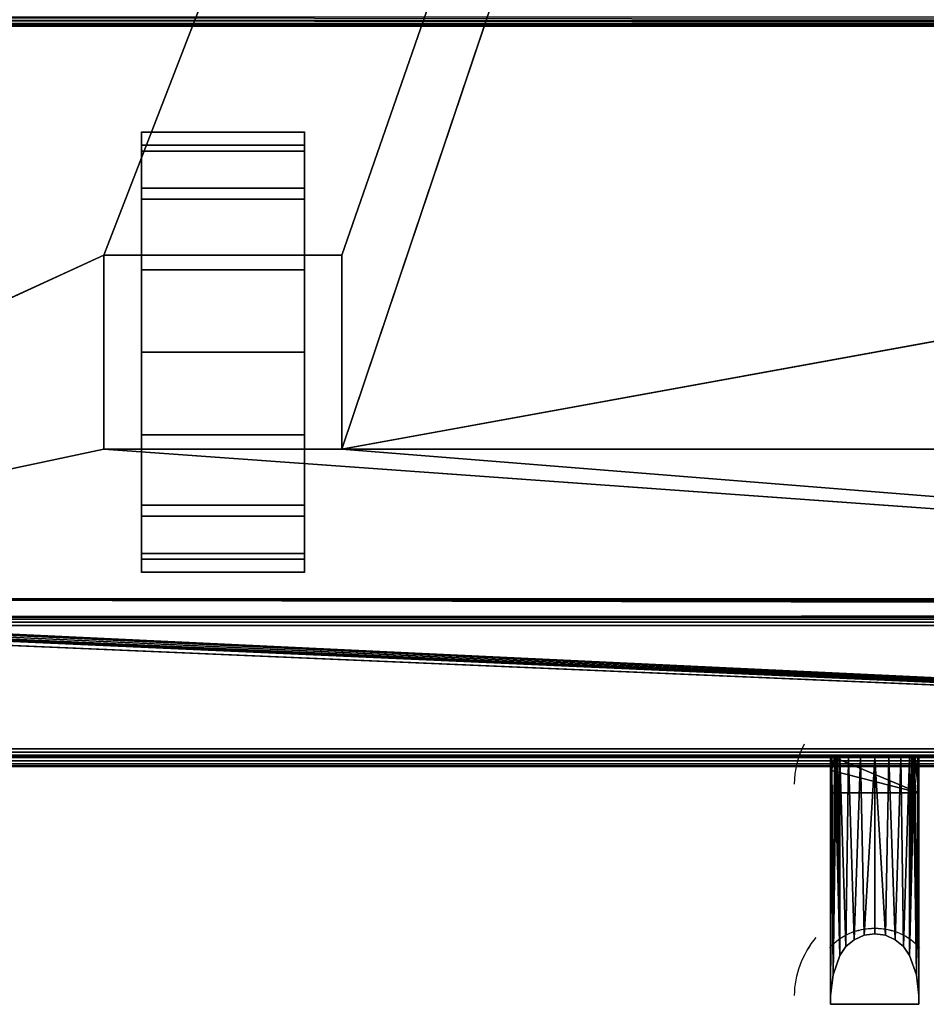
# Model space of a CAD drawing. Header units: millimetres. Extents: x -10 to 414, y -927 to 10.
# Tile 6 of 17: x 103 to 206, y -927 to -815. Entities that reach past the tile are written whole.
import ezdxf

# ---------------------------------------------------------------- set-up
doc = ezdxf.new("R2010")
doc.units = ezdxf.units.MM
doc.header["$MEASUREMENT"] = 0
for name, color, linetype, lineweight in [('0 Misc', 7, 'Continuous', 35), ('10 Raster Images', 7, 'Continuous', 35), ('5 Hatches', 7, 'Continuous', 35)]:
    doc.layers.add(name, color=color, linetype=linetype, lineweight=lineweight)

msp = doc.modelspace()

# ---------------------------------------------------------------- linework, layer by layer
at = {"layer": '0 Misc', "color": 160, "linetype": 'Continuous', "lineweight": 25}
for p, q in [((112.5, -842, 70), (377, -159, 70)), ((139.5, -842, 70), (377, -159, 70)), ((139.5, -864, 70), (377, -159, 70)), ((383, -816, 13), (17, -816, 13)), ((17, -816, 33.5), (383, -816, 33.5)), ((116.75, -832.77, 10.31), (116.75, -829.22, 32.73)), ((116.75, -829.22, 17.27), (116.75, -829.22, 32.73)), ((135.25, -832.77, 39.69), (135.25, -829.22, 17.27)), ((135.25, -829.22, 32.73), (135.25, -829.22, 17.27)), ((116.75, -838.31, 4.77), (116.75, -832.77, 39.69)), ((116.75, -832.77, 10.31), (116.75, -832.77, 39.69)), ((135.25, -838.31, 45.23), (135.25, -832.77, 10.31)), ((135.25, -832.77, 39.69), (135.25, -832.77, 10.31)), ((116.75, -842, 25), (116.75, -838.31, 45.23)), ((116.75, -838.31, 4.77), (116.75, -842, 25)), ((116.75, -838.31, 4.77), (116.75, -838.31, 45.23)), ((135.25, -842, 25), (135.25, -838.31, 4.77)), ((135.25, -842, 47.45), (135.25, -838.31, 4.77)), ((135.25, -838.31, 45.23), (135.25, -838.31, 4.77)), ((23, -883, 70), (112.5, -842, 70)), ((112.5, -842, 70), (112.5, -864, 70)), ((139.5, -842, 70), (112.5, -842, 70)), ((112.5, -842, 25), (112.5, -864, 25)), ((112.5, -842, 70), (112.5, -842, 25)), ((116.75, -842, 25), (112.5, -842, 25)), ((116.75, -842, 25), (112.5, -842, 70)), ((116.75, -842, 47.45), (112.5, -842, 70)), ((135.25, -842, 47.45), (112.5, -842, 70)), ((116.75, -842, 25), (116.75, -842, 47.45)), ((116.75, -864, 25), (116.75, -842, 25)), ((116.75, -842, 47.45), (135.25, -842, 47.45)), ((116.75, -860.73, 1.22), (116.75, -842, 25)), ((116.75, -853), (116.75, -842, 25)), ((116.75, -845.27, 1.22), (116.75, -842, 25)), ((135.25, -842, 47.45), (135.25, -842, 25)), ((135.25, -842, 25), (135.25, -864, 25)), ((139.5, -842, 25), (135.25, -842, 25)), ((135.25, -842, 25), (135.25, -860.73, 1.22)), ((135.25, -842, 25), (135.25, -853)), ((135.25, -842, 25), (135.25, -845.27, 1.22)), ((139.5, -842, 25), (135.25, -842, 47.45)), ((139.5, -842, 70), (135.25, -842, 47.45)), ((139.5, -864, 70), (139.5, -842, 70)), ((139.5, -842, 25), (139.5, -842, 70)), ((139.5, -864, 25), (139.5, -842, 25)), ((139.5, -864, 70), (260.5, -842, 70)), ((116.75, -860.73, 1.22), (116.75, -864, 25)), ((135.25, -867.69, 45.23), (135.25, -860.73, 1.22)), ((135.25, -864, 25), (135.25, -860.73, 1.22)), ((112.5, -864, 70), (23, -883, 70)), ((112.5, -864, 70), (139.5, -864, 70)), ((112.5, -864, 25), (112.5, -864, 70)), ((116.75, -864, 25), (112.5, -864, 25)), ((377, -883, 70), (112.5, -864, 70)), ((112.5, -864, 25), (116.75, -864, 47.45)), ((112.5, -864, 70), (116.75, -864, 47.45)), ((116.75, -864, 47.45), (116.75, -864, 25)), ((135.25, -864, 47.45), (116.75, -864, 47.45)), ((116.75, -867.69, 4.77), (116.75, -864, 47.45)), ((116.75, -867.69, 4.77), (116.75, -864, 25)), ((116.75, -864, 47.45), (139.5, -864, 70)), ((135.25, -864, 25), (135.25, -864, 47.45)), ((139.5, -864, 25), (135.25, -864, 25)), ((135.25, -867.69, 45.23), (135.25, -864, 25)), ((135.25, -864, 25), (139.5, -864, 70)), ((135.25, -864, 47.45), (139.5, -864, 70)), ((139.5, -864, 70), (139.5, -864, 25)), ((377, -883, 70), (139.5, -864, 70)), ((260.5, -864, 70), (139.5, -864, 70)), ((116.75, -873.23, 10.31), (116.75, -867.69, 45.23)), ((116.75, -867.69, 4.77), (116.75, -867.69, 45.23)), ((135.25, -873.23, 39.69), (135.25, -867.69, 4.77)), ((135.25, -867.69, 45.23), (135.25, -867.69, 4.77)), ((116.75, -876.78, 17.27), (116.75, -873.23, 39.69)), ((116.75, -873.23, 10.31), (116.75, -873.23, 39.69)), ((135.25, -876.78, 32.73), (135.25, -873.23, 10.31)), ((135.25, -873.23, 39.69), (135.25, -873.23, 10.31)), ((116.75, -876.78, 17.27), (116.75, -876.78, 32.73)), ((135.25, -876.78, 32.73), (135.25, -876.78, 17.27)), ((399, -899, 698), (16.89, -881.45, 698)), ((399, -899, 698), (16.99, -881.16, 698)), ((17, -881, 698), (383, -881, 698)), ((399, -899, 698), (17, -881, 698)), ((383.29, -881.71, 698), (17, -881, 698)), ((383.11, -881.45, 698), (17, -881, 698)), ((383.01, -881.16, 698), (17, -881, 698)), ((399, -899, 698), (2, -882, 698)), ((399, -899, 698), (16, -882, 698)), ((399, -899, 698), (16.16, -881.99, 698)), ((399, -899, 698), (16.45, -881.89, 698)), ((399, -899, 698), (16.71, -881.71, 698)), ((4, -883, 13.5), (396, -883, 13.5)), ((396, -883, 694), (4, -883, 694)), ((359.5, -883, 451), (4, -883, 694)), ((360.3, -882.9, 93), (23, -883, 93)), ((377, -883, 93), (23, -883, 93)), ((23, -883, 70), (377, -883, 70)), ((396, -883, 13.5), (23, -883, 70)), ((359.5, -883, 428), (23, -883, 93)), ((359.5, -883, 451), (40.5, -883, 451)), ((40.5, -883, 428), (359.5, -883, 428)), ((396, -884, 12.5), (4, -884, 12.5)), ((4, -884, 695), (396, -884, 695)), ((4, -898, 12.5), (396, -898, 12.5)), ((396, -898, 695), (4, -898, 695)), ((1, -899, 698), (399, -899, 698)), ((399, -899, 720), (1, -899, 720)), ((396, -899, 13.5), (4, -899, 13.5)), ((4, -899, 694), (396, -899, 694)), ((4, -899, 13.5), (204.55, -899, 255)), ((4, -899, 694), (195.45, -899, 255)), ((195.45, -899, 255), (4, -899, 13.5)), ((4, -899, 694), (195.72, -899, 255.78)), ((4, -899, 694), (196.05, -899, 256.53)), ((4, -899, 694), (196.44, -899, 257.19)), ((4, -899, 694), (197.41, -899, 258.16)), ((4, -899, 694), (198.64, -899, 258.78)), ((4, -899, 694), (200, -899, 259)), ((4, -899, 694), (197.41, -899, 571.84)), ((4, -899, 694), (196.44, -899, 572.81)), ((4, -899, 694), (196.05, -899, 573.47)), ((4, -899, 694), (195.51, -899, 574.81)), ((4, -899, 694), (195, -899, 578)), ((4, -899, 694), (195, -899, 579)), ((195, -899, 579), (205, -899, 579)), ((195, -899, 579), (195, -927, 578.27)), ((195, -899, 578), (195, -899, 579)), ((195, -899, 578), (195, -926, 577.29)), ((195, -926, 577.29), (195, -899, 579)), ((195, -899, 579), (396, -899, 694)), ((204.55, -899, 255), (195.45, -899, 255)), ((205, -903, 251.1), (195.45, -899, 255)), ((196.05, -899, 573.47), (196.05, -921.47, 572.88)), ((196.05, -921.47, 257.12), (196.05, -899, 256.53)), ((197.41, -899, 571.84), (200, -899, 259)), ((198.64, -899, 571.22), (200, -899, 259)), ((200, -899, 259), (396, -899, 694)), ((200, -899, 259), (202.59, -899, 571.84)), ((200, -899, 259), (201.36, -899, 571.22)), ((200, -899, 259), (200, -899, 571)), ((201.36, -899, 258.78), (396, -899, 694)), ((202.59, -899, 258.16), (396, -899, 694)), ((202.59, -899, 571.84), (396, -899, 694)), ((203.56, -899, 257.19), (396, -899, 694)), ((203.56, -899, 572.81), (396, -899, 694)), ((203.95, -899, 573.47), (203.95, -921.47, 572.88)), ((203.95, -921.47, 257.12), (203.95, -899, 256.53)), ((203.95, -899, 256.53), (396, -899, 694)), ((203.95, -899, 573.47), (396, -899, 694)), ((204.28, -899, 255.78), (396, -899, 694)), ((204.49, -899, 574.81), (396, -899, 694)), ((205, -903, 251.1), (204.55, -899, 255)), ((204.55, -899, 255), (396, -899, 13.5)), ((204.55, -899, 255), (396, -899, 694)), ((205, -899, 579), (205, -927, 578.27)), ((205, -899, 578), (205, -926, 577.29)), ((205, -899, 579), (205, -899, 578)), ((205, -899, 579), (205, -926, 577.29)), ((205, -899, 578), (396, -899, 694)), ((205, -899, 579), (396, -899, 694)), ((1, -900, 719), (399, -900, 719)), ((399, -900, 699), (1, -900, 699)), ((195, -903, 251.1), (195.11, -900.48, 253.56)), ((205, -903, 251.1), (195.11, -900.48, 253.56)), ((205, -903, 251.1), (204.89, -900.48, 253.56)), ((195, -903, 251.1), (195, -902, 252.08)), ((195, -926, 252.71), (195, -902, 252.08)), ((205, -926, 252.71), (205, -902, 252.08)), ((205, -902, 252.08), (205, -903, 251.1)), ((195, -927, 251.73), (195, -903, 251.1)), ((205, -903, 251.1), (195, -903, 251.1)), ((195, -903, 251.1), (195, -926, 252.71)), ((205, -927, 251.73), (205, -903, 251.1)), ((205, -926, 252.71), (205, -903, 251.1)), ((196.05, -921.47, 572.88), (196.05, -921.47, 257.12)), ((203.95, -921.47, 572.88), (203.95, -921.47, 257.12)), ((195, -926, 577.29), (195, -926, 252.71)), ((195, -926, 252.71), (195, -927, 251.73)), ((195, -926, 577.29), (195, -927, 251.73)), ((195, -926, 577.29), (195, -927, 578.27)), ((205, -926, 577.29), (205, -926, 252.71)), ((205, -927, 578.27), (205, -926, 252.71)), ((205, -926, 252.71), (205, -927, 251.73)), ((205, -926, 577.29), (205, -927, 578.27)), ((205, -927, 578.27), (195, -927, 578.27)), ((195, -927, 578.27), (195, -927, 251.73)), ((205, -927, 251.73), (195, -927, 251.73)), ((205, -927, 578.27), (205, -927, 251.73))]:
    msp.add_line(p, q, dxfattribs=at).dxf.unprotected_set("ltscale", 0)
at = {"layer": '0 Misc', "color": 160, "linetype": 'Continuous', "lineweight": 25, "extrusion": (-1, 0, 0)}
msp.add_arc((853, 25, -116.75), 25, 116.1039, 63.8961, dxfattribs=at).dxf.unprotected_set("ltscale", 0)
at = {"layer": '0 Misc', "color": 160, "linetype": 'Continuous', "lineweight": 25, "extrusion": (1, 0, 0)}
msp.add_arc((-853, 25, 135.25), 25, 116.1039, 63.8961, dxfattribs=at).dxf.unprotected_set("ltscale", 0)
at = {"layer": '0 Misc', "color": 160, "linetype": 'Continuous', "lineweight": 25, "extrusion": (0, 0.572254, -0.820077)}
for centre, end in [((-205.32, -595.46, -722.9), 22.6981), ((-205.32, -614.78, -737.15), 33.9484)]:
    msp.add_arc(centre, 14.41, 0, end, dxfattribs=at).dxf.unprotected_set("ltscale", 0)
at = {"layer": '0 Misc', "color": 160, "linetype": 'Continuous', "lineweight": 25, "extrusion": (0, 1, 0)}
for centre, radius, start, end in [((-205.32, 578, -899), 10.32, 333.9477, 0), ((-205.32, 252, -899), 10.32, 16.8956, 26.0523), ((-200, 575.4, -899), 4.4, 206.0523, 333.9477), ((-200, 254.6, -899), 4.4, 26.0523, 153.9477), ((-194.68, 578, -899), 10.32, 180, 206.0523), ((-194.68, 252, -899), 10.32, 153.9477, 163.1044)]:
    msp.add_arc(centre, radius, start, end, dxfattribs=at).dxf.unprotected_set("ltscale", 0)
at = {"layer": '0 Misc', "color": 160, "linetype": 'Continuous', "lineweight": 25, "extrusion": (-3.92591e-16, -0.572496, -0.819907)}
msp.add_arc((200, 1086.15, 57.39), 6.14, 213.9497, 326.0503, dxfattribs=at).dxf.unprotected_set("ltscale", 0)
at = {"layer": '0 Misc', "color": 160, "linetype": 'Continuous', "lineweight": 25, "extrusion": (-7.20306e-15, 0.572496, -0.819907)}
msp.add_arc((-200, -610.98, -737.92), 6.14, 33.9497, 146.0503, dxfattribs=at).dxf.unprotected_set("ltscale", 0)
at = {"layer": '0 Misc', "color": 160, "linetype": 'Continuous', "lineweight": 25, "extrusion": (0, -0.572254, -0.820077)}
msp.add_arc((205.32, 1089.75, 56.48), 14.41, 180, 213.9484, dxfattribs=at).dxf.unprotected_set("ltscale", 0)
at = {"layer": '0 Misc', "color": 7, "lineweight": 25}
for points in [[(383, -17, 698), (17, -881, 698), (17, -17, 698)], [(17, -881, 698), (383, -17, 698), (383, -881, 698)], [(23, -883, 93), (360.3, -882.9, 93), (23, -159, 93)], [(23, -159, 93), (360.3, -882.9, 93), (360.3, -159.1, 93)], [(377, -159, 70), (23, -883, 70), (23, -159, 70)], [(23, -883, 70), (377, -159, 70), (112.5, -842, 70)], [(112.5, -842, 70), (377, -159, 70), (139.5, -842, 70)], [(139.5, -842, 70), (377, -159, 70), (139.5, -864, 70)], [(139.5, -864, 70), (377, -159, 70), (260.5, -842, 70)], [(116.75, -829.22, 17.27), (116.75, -829.22, 32.73), (116.75, -828, 25)], [(135.25, -829.22, 32.73), (135.25, -829.22, 17.27), (135.25, -828, 25)], [(116.75, -832.77, 10.31), (116.75, -832.77, 39.69), (116.75, -829.22, 32.73)], [(116.75, -832.77, 10.31), (116.75, -829.22, 32.73), (116.75, -829.22, 17.27)], [(135.25, -832.77, 39.69), (135.25, -832.77, 10.31), (135.25, -829.22, 17.27)], [(135.25, -832.77, 39.69), (135.25, -829.22, 17.27), (135.25, -829.22, 32.73)], [(116.75, -838.31, 4.77), (116.75, -838.31, 45.23), (116.75, -832.77, 39.69)], [(116.75, -838.31, 4.77), (116.75, -832.77, 39.69), (116.75, -832.77, 10.31)], [(135.25, -838.31, 45.23), (135.25, -838.31, 4.77), (135.25, -832.77, 10.31)], [(135.25, -838.31, 45.23), (135.25, -832.77, 10.31), (135.25, -832.77, 39.69)], [(116.75, -838.31, 45.23), (116.75, -842, 25), (116.75, -842, 47.45)], [(116.75, -845.27, 1.22), (116.75, -842, 25), (116.75, -838.31, 4.77)], [(116.75, -838.31, 4.77), (116.75, -842, 25), (116.75, -838.31, 45.23)], [(135.25, -842, 25), (135.25, -845.27, 1.22), (135.25, -838.31, 4.77)], [(135.25, -842, 25), (135.25, -838.31, 4.77), (135.25, -842, 47.45)], [(135.25, -842, 47.45), (135.25, -838.31, 4.77), (135.25, -838.31, 45.23)], [(112.5, -864, 70), (23, -883, 70), (112.5, -842, 70)], [(112.5, -842, 70), (116.75, -842, 25), (112.5, -842, 25)], [(116.75, -842, 25), (112.5, -842, 70), (116.75, -842, 47.45)], [(116.75, -842, 47.45), (112.5, -842, 70), (135.25, -842, 47.45)], [(139.5, -842, 70), (135.25, -842, 47.45), (112.5, -842, 70)], [(116.75, -860.73, 1.22), (116.75, -864, 25), (116.75, -842, 25)], [(116.75, -860.73, 1.22), (116.75, -842, 25), (116.75, -853)], [(116.75, -853), (116.75, -842, 25), (116.75, -845.27, 1.22)], [(135.25, -864, 25), (135.25, -860.73, 1.22), (135.25, -842, 25)], [(135.25, -842, 25), (135.25, -860.73, 1.22), (135.25, -853)], [(135.25, -842, 25), (135.25, -853), (135.25, -845.27, 1.22)], [(135.25, -842, 47.45), (139.5, -842, 25), (135.25, -842, 25)], [(139.5, -842, 25), (135.25, -842, 47.45), (139.5, -842, 70)], [(260.5, -864, 70), (139.5, -864, 70), (260.5, -842, 70)], [(116.75, -867.69, 4.77), (116.75, -864, 25), (116.75, -860.73, 1.22)], [(135.25, -867.69, 45.23), (135.25, -867.69, 4.77), (135.25, -860.73, 1.22)], [(135.25, -867.69, 45.23), (135.25, -860.73, 1.22), (135.25, -864, 25)], [(23, -883, 70), (112.5, -864, 70), (377, -883, 70)], [(377, -883, 70), (112.5, -864, 70), (139.5, -864, 70)], [(116.75, -864, 47.45), (112.5, -864, 25), (116.75, -864, 25)], [(112.5, -864, 25), (116.75, -864, 47.45), (112.5, -864, 70)], [(112.5, -864, 70), (116.75, -864, 47.45), (139.5, -864, 70)], [(116.75, -867.69, 4.77), (116.75, -867.69, 45.23), (116.75, -864, 47.45)], [(116.75, -867.69, 4.77), (116.75, -864, 47.45), (116.75, -864, 25)], [(135.25, -864, 47.45), (139.5, -864, 70), (116.75, -864, 47.45)], [(135.25, -867.69, 45.23), (135.25, -864, 25), (135.25, -864, 47.45)], [(139.5, -864, 70), (135.25, -864, 25), (139.5, -864, 25)], [(135.25, -864, 25), (139.5, -864, 70), (135.25, -864, 47.45)], [(377, -883, 70), (139.5, -864, 70), (260.5, -864, 70)], [(116.75, -873.23, 10.31), (116.75, -873.23, 39.69), (116.75, -867.69, 45.23)], [(116.75, -873.23, 10.31), (116.75, -867.69, 45.23), (116.75, -867.69, 4.77)], [(135.25, -873.23, 39.69), (135.25, -873.23, 10.31), (135.25, -867.69, 4.77)], [(135.25, -873.23, 39.69), (135.25, -867.69, 4.77), (135.25, -867.69, 45.23)], [(116.75, -876.78, 17.27), (116.75, -876.78, 32.73), (116.75, -873.23, 39.69)], [(116.75, -876.78, 17.27), (116.75, -873.23, 39.69), (116.75, -873.23, 10.31)], [(135.25, -876.78, 32.73), (135.25, -876.78, 17.27), (135.25, -873.23, 10.31)], [(135.25, -876.78, 32.73), (135.25, -873.23, 10.31), (135.25, -873.23, 39.69)], [(116.75, -876.78, 32.73), (116.75, -876.78, 17.27), (116.75, -878, 25)], [(135.25, -876.78, 17.27), (135.25, -876.78, 32.73), (135.25, -878, 25)], [(399, -899, 698), (16.71, -881.71, 698), (16.89, -881.45, 698)], [(399, -899, 698), (16.89, -881.45, 698), (16.99, -881.16, 698)], [(399, -899, 698), (16.99, -881.16, 698), (17, -881, 698)], [(399, -899, 698), (17, -881, 698), (383.29, -881.71, 698)], [(383.29, -881.71, 698), (17, -881, 698), (383.11, -881.45, 698)], [(383.11, -881.45, 698), (17, -881, 698), (383.01, -881.16, 698)], [(383.01, -881.16, 698), (17, -881, 698), (383, -881, 698)], [(1, -899, 698), (2, -882, 698), (399, -899, 698)], [(399, -899, 698), (2, -882, 698), (16, -882, 698)], [(399, -899, 698), (16, -882, 698), (16.16, -881.99, 698)], [(399, -899, 698), (16.16, -881.99, 698), (16.45, -881.89, 698)], [(399, -899, 698), (16.45, -881.89, 698), (16.71, -881.71, 698)], [(4, -883, 13.5), (23, -883, 70), (396, -883, 13.5)], [(40.5, -883, 451), (4, -883, 694), (359.5, -883, 451)], [(396, -883, 694), (359.5, -883, 451), (4, -883, 694)], [(360.3, -882.9, 93), (23, -883, 93), (377, -883, 93)], [(377, -883, 70), (396, -883, 13.5), (23, -883, 70)], [(359.5, -883, 428), (377, -883, 93), (23, -883, 93)], [(359.5, -883, 428), (23, -883, 93), (40.5, -883, 428)], [(396, -899, 13.5), (204.55, -899, 255), (4, -899, 13.5)], [(4, -899, 13.5), (195.45, -899, 255), (4, -899, 694)], [(195.45, -899, 255), (4, -899, 13.5), (204.55, -899, 255)], [(4, -899, 694), (195.45, -899, 255), (195.72, -899, 255.78)], [(4, -899, 694), (195.72, -899, 255.78), (196.05, -899, 256.53)], [(4, -899, 694), (196.05, -899, 256.53), (196.44, -899, 257.19)], [(4, -899, 694), (196.44, -899, 257.19), (197.41, -899, 258.16)], [(4, -899, 694), (197.41, -899, 258.16), (198.64, -899, 258.78)], [(4, -899, 694), (198.64, -899, 258.78), (200, -899, 259)], [(4, -899, 694), (200, -899, 259), (197.41, -899, 571.84)], [(4, -899, 694), (197.41, -899, 571.84), (196.44, -899, 572.81)], [(4, -899, 694), (196.44, -899, 572.81), (196.05, -899, 573.47)], [(4, -899, 694), (196.05, -899, 573.47), (195.51, -899, 574.81)], [(4, -899, 694), (195.51, -899, 574.81), (195, -899, 578)], [(4, -899, 694), (195, -899, 578), (195, -899, 579)], [(4, -899, 694), (195, -899, 579), (396, -899, 694)], [(205, -899, 579), (396, -899, 694), (195, -899, 579)], [(205, -903, 251.1), (195.11, -900.48, 253.56), (195.45, -899, 255)], [(205, -903, 251.1), (195.45, -899, 255), (204.55, -899, 255)], [(197.41, -899, 571.84), (200, -899, 259), (198.64, -899, 571.22)], [(198.64, -899, 571.22), (200, -899, 259), (200, -899, 571)], [(201.36, -899, 258.78), (396, -899, 694), (200, -899, 259)], [(200, -899, 259), (396, -899, 694), (202.59, -899, 571.84)], [(200, -899, 259), (202.59, -899, 571.84), (201.36, -899, 571.22)], [(200, -899, 259), (201.36, -899, 571.22), (200, -899, 571)], [(202.59, -899, 258.16), (396, -899, 694), (201.36, -899, 258.78)], [(203.56, -899, 257.19), (396, -899, 694), (202.59, -899, 258.16)], [(202.59, -899, 571.84), (396, -899, 694), (203.56, -899, 572.81)], [(203.95, -899, 256.53), (396, -899, 694), (203.56, -899, 257.19)], [(203.56, -899, 572.81), (396, -899, 694), (203.95, -899, 573.47)], [(204.28, -899, 255.78), (396, -899, 694), (203.95, -899, 256.53)], [(203.95, -899, 573.47), (396, -899, 694), (204.49, -899, 574.81)], [(204.55, -899, 255), (396, -899, 694), (204.28, -899, 255.78)], [(204.49, -899, 574.81), (396, -899, 694), (205, -899, 578)], [(205, -903, 251.1), (204.55, -899, 255), (204.89, -900.48, 253.56)], [(204.55, -899, 255), (396, -899, 13.5), (396, -899, 694)], [(205, -899, 578), (396, -899, 694), (205, -899, 579)], [(195.11, -900.48, 253.56), (195, -903, 251.1), (195, -902, 252.08)], [(195, -903, 251.1), (195.11, -900.48, 253.56), (205, -903, 251.1)], [(205, -903, 251.1), (204.89, -900.48, 253.56), (205, -902, 252.08)]]:
    msp.add_3dface(points, dxfattribs=at)
for points, invisible_edges in [([(359.5, -883, 451), (40.5, -159, 451), (40.5, -883, 451)], 1), ([(359.5, -883, 451), (359.5, -159, 451), (40.5, -159, 451)], 12), ([(40.5, -883, 428), (359.5, -159, 428), (359.5, -883, 428)], 1), ([(40.5, -883, 428), (40.5, -159, 428), (359.5, -159, 428)], 12), ([(16, -815, 12), (383.62, -815.38, 12.08), (16.38, -815.38, 12.08)], 1), ([(16, -815, 12), (384, -815, 12), (383.62, -815.38, 12.08)], 1), ([(383.29, -815.71, 12.29), (16.38, -815.38, 12.08), (383.62, -815.38, 12.08)], 2), ([(383.29, -815.71, 12.29), (16.71, -815.71, 12.29), (16.38, -815.38, 12.08)], 12), ([(383, -815, 34.5), (17, -815.38, 34.42), (383, -815.38, 34.42)], 1), ([(383, -815, 34.5), (17, -815, 34.5), (17, -815.38, 34.42)], 12), ([(17, -815.71, 34.21), (383, -815.38, 34.42), (17, -815.38, 34.42)], 1), ([(17, -815.71, 34.21), (383, -815.71, 34.21), (383, -815.38, 34.42)], 12), ([(383.17, -815.83, 12.44), (16.71, -815.71, 12.29), (383.29, -815.71, 12.29)], 2), ([(383.17, -815.83, 12.44), (16.83, -815.83, 12.44), (16.71, -815.71, 12.29)], 12), ([(383.08, -815.92, 12.62), (16.83, -815.83, 12.44), (383.17, -815.83, 12.44)], 2), ([(383.08, -815.92, 12.62), (16.92, -815.92, 12.62), (16.83, -815.83, 12.44)], 12), ([(383.02, -815.98, 12.8), (16.92, -815.92, 12.62), (383.08, -815.92, 12.62)], 2), ([(383.02, -815.98, 12.8), (16.98, -815.98, 12.8), (16.92, -815.92, 12.62)], 12), ([(383, -816, 13), (16.98, -815.98, 12.8), (383.02, -815.98, 12.8)], 2), ([(383, -816, 13), (17, -816, 13), (16.98, -815.98, 12.8)], 12), ([(17, -815.92, 33.88), (383, -815.71, 34.21), (17, -815.71, 34.21)], 1), ([(17, -815.92, 33.88), (383, -815.92, 33.88), (383, -815.71, 34.21)], 12), ([(17, -816, 33.5), (383, -815.92, 33.88), (17, -815.92, 33.88)], 1), ([(17, -816, 33.5), (383, -816, 33.5), (383, -815.92, 33.88)], 12), ([(17, -816, 33.5), (383, -816, 13), (383, -816, 33.5)], 1), ([(17, -816, 33.5), (17, -816, 13), (383, -816, 13)], 12), ([(135.25, -829.5, 33.52), (116.75, -828.02, 24.1), (116.75, -829.5, 33.52)], 1), ([(135.25, -829.5, 33.52), (135.25, -828.02, 24.1), (116.75, -828.02, 24.1)], 12), ([(135.25, -828.02, 24.1), (116.75, -830.17, 14.81), (116.75, -828.02, 24.1)], 1), ([(135.25, -828.02, 24.1), (135.25, -830.17, 14.81), (116.75, -830.17, 14.81)], 12), ([(135.25, -834.4, 41.7), (116.75, -829.5, 33.52), (116.75, -834.4, 41.7)], 1), ([(135.25, -834.4, 41.7), (135.25, -829.5, 33.52), (116.75, -829.5, 33.52)], 12), ([(135.25, -830.17, 14.81), (116.75, -835.64, 7.01), (116.75, -830.17, 14.81)], 1), ([(135.25, -830.17, 14.81), (135.25, -835.64, 7.01), (116.75, -835.64, 7.01)], 12), ([(135.25, -842, 47.45), (116.75, -834.4, 41.7), (116.75, -842, 47.45)], 1), ([(135.25, -842, 47.45), (135.25, -834.4, 41.7), (116.75, -834.4, 41.7)], 12), ([(135.25, -835.64, 7.01), (116.75, -843.64, 1.82), (116.75, -835.64, 7.01)], 1), ([(135.25, -835.64, 7.01), (135.25, -843.64, 1.82), (116.75, -843.64, 1.82)], 12), ([(112.5, -842, 70), (112.5, -864, 25), (112.5, -864, 70)], 1), ([(112.5, -842, 70), (112.5, -842, 25), (112.5, -864, 25)], 12), ([(116.75, -864, 25), (112.5, -842, 25), (116.75, -842, 25)], 1), ([(116.75, -864, 25), (112.5, -864, 25), (112.5, -842, 25)], 12), ([(135.25, -842, 25), (139.5, -864, 25), (135.25, -864, 25)], 1), ([(135.25, -842, 25), (139.5, -842, 25), (139.5, -864, 25)], 12), ([(139.5, -864, 70), (139.5, -842, 25), (139.5, -842, 70)], 1), ([(139.5, -864, 70), (139.5, -864, 25), (139.5, -842, 25)], 12), ([(116.75, -843.64, 1.82), (135.25, -853), (116.75, -853)], 1), ([(116.75, -843.64, 1.82), (135.25, -843.64, 1.82), (135.25, -853)], 12), ([(116.75, -853), (135.25, -862.36, 1.82), (116.75, -862.36, 1.82)], 1), ([(116.75, -853), (135.25, -853), (135.25, -862.36, 1.82)], 12), ([(135.25, -862.36, 1.82), (116.75, -870.36, 7.01), (116.75, -862.36, 1.82)], 1), ([(135.25, -862.36, 1.82), (135.25, -870.36, 7.01), (116.75, -870.36, 7.01)], 12), ([(135.25, -871.6, 41.7), (116.75, -864, 47.45), (116.75, -871.6, 41.7)], 1), ([(135.25, -871.6, 41.7), (135.25, -864, 47.45), (116.75, -864, 47.45)], 12), ([(135.25, -870.36, 7.01), (116.75, -875.83, 14.81), (116.75, -870.36, 7.01)], 1), ([(135.25, -870.36, 7.01), (135.25, -875.83, 14.81), (116.75, -875.83, 14.81)], 12), ([(135.25, -876.5, 33.52), (116.75, -871.6, 41.7), (116.75, -876.5, 33.52)], 1), ([(135.25, -876.5, 33.52), (135.25, -871.6, 41.7), (116.75, -871.6, 41.7)], 12), ([(135.25, -875.83, 14.81), (116.75, -877.98, 24.1), (116.75, -875.83, 14.81)], 1), ([(135.25, -875.83, 14.81), (135.25, -877.98, 24.1), (116.75, -877.98, 24.1)], 12), ([(116.75, -877.98, 24.1), (135.25, -876.5, 33.52), (116.75, -876.5, 33.52)], 1), ([(116.75, -877.98, 24.1), (135.25, -877.98, 24.1), (135.25, -876.5, 33.52)], 12), ([(396, -883, 694), (4, -883.08, 694.38), (396, -883.08, 694.38)], 1), ([(396, -883, 694), (4, -883, 694), (4, -883.08, 694.38)], 12), ([(4, -883, 13.5), (396, -883.08, 13.12), (4, -883.08, 13.12)], 1), ([(4, -883, 13.5), (396, -883, 13.5), (396, -883.08, 13.12)], 12), ([(4, -883.29, 694.71), (396, -883.08, 694.38), (4, -883.08, 694.38)], 1), ([(4, -883.29, 694.71), (396, -883.29, 694.71), (396, -883.08, 694.38)], 12), ([(396, -883.29, 12.79), (4, -883.08, 13.12), (396, -883.08, 13.12)], 1), ([(396, -883.29, 12.79), (4, -883.29, 12.79), (4, -883.08, 13.12)], 12), ([(4, -883.62, 694.92), (396, -883.29, 694.71), (4, -883.29, 694.71)], 1), ([(4, -883.62, 694.92), (396, -883.62, 694.92), (396, -883.29, 694.71)], 12), ([(396, -883.62, 12.58), (4, -883.29, 12.79), (396, -883.29, 12.79)], 1), ([(396, -883.62, 12.58), (4, -883.62, 12.58), (4, -883.29, 12.79)], 12), ([(4, -884, 695), (396, -883.62, 694.92), (4, -883.62, 694.92)], 1), ([(4, -884, 695), (396, -884, 695), (396, -883.62, 694.92)], 12), ([(396, -884, 12.5), (4, -883.62, 12.58), (396, -883.62, 12.58)], 1), ([(396, -884, 12.5), (4, -884, 12.5), (4, -883.62, 12.58)], 12), ([(4, -898, 12.5), (396, -884, 12.5), (396, -898, 12.5)], 1), ([(4, -898, 12.5), (4, -884, 12.5), (396, -884, 12.5)], 12), ([(396, -898, 695), (4, -884, 695), (4, -898, 695)], 1), ([(396, -898, 695), (396, -884, 695), (4, -884, 695)], 12), ([(396, -898, 695), (4, -898.38, 694.92), (396, -898.38, 694.92)], 1), ([(396, -898, 695), (4, -898, 695), (4, -898.38, 694.92)], 12), ([(4, -898, 12.5), (396, -898.38, 12.58), (4, -898.38, 12.58)], 1), ([(4, -898, 12.5), (396, -898, 12.5), (396, -898.38, 12.58)], 12), ([(1, -899, 698), (399, -899.38, 698.08), (1, -899.38, 698.08)], 1), ([(1, -899, 698), (399, -899, 698), (399, -899.38, 698.08)], 12), ([(399, -899, 720), (1, -899.38, 719.92), (399, -899.38, 719.92)], 1), ([(399, -899, 720), (1, -899, 720), (1, -899.38, 719.92)], 12), ([(399, -899.71, 698.29), (1, -899.38, 698.08), (399, -899.38, 698.08)], 1), ([(399, -899.71, 698.29), (1, -899.71, 698.29), (1, -899.38, 698.08)], 12), ([(399, -899.38, 719.92), (1, -899.71, 719.71), (399, -899.71, 719.71)], 1), ([(399, -899.38, 719.92), (1, -899.38, 719.92), (1, -899.71, 719.71)], 12), ([(4, -898.71, 694.71), (396, -898.38, 694.92), (4, -898.38, 694.92)], 1), ([(4, -898.71, 694.71), (396, -898.71, 694.71), (396, -898.38, 694.92)], 12), ([(396, -898.71, 12.79), (4, -898.38, 12.58), (396, -898.38, 12.58)], 1), ([(396, -898.71, 12.79), (4, -898.71, 12.79), (4, -898.38, 12.58)], 12), ([(4, -898.92, 694.38), (396, -898.71, 694.71), (4, -898.71, 694.71)], 1), ([(4, -898.92, 694.38), (396, -898.92, 694.38), (396, -898.71, 694.71)], 12), ([(396, -898.92, 13.12), (4, -898.71, 12.79), (396, -898.71, 12.79)], 1), ([(396, -898.92, 13.12), (4, -898.92, 13.12), (4, -898.71, 12.79)], 12), ([(4, -899, 694), (396, -898.92, 694.38), (4, -898.92, 694.38)], 1), ([(4, -899, 694), (396, -899, 694), (396, -898.92, 694.38)], 12), ([(396, -899, 13.5), (4, -898.92, 13.12), (396, -898.92, 13.12)], 1), ([(396, -899, 13.5), (4, -899, 13.5), (4, -898.92, 13.12)], 12), ([(399, -899.92, 698.62), (1, -899.71, 698.29), (399, -899.71, 698.29)], 1), ([(399, -899.92, 698.62), (1, -899.92, 698.62), (1, -899.71, 698.29)], 12), ([(399, -899.71, 719.71), (1, -899.92, 719.38), (399, -899.92, 719.38)], 1), ([(399, -899.71, 719.71), (1, -899.71, 719.71), (1, -899.92, 719.38)], 12), ([(399, -900, 699), (1, -899.92, 698.62), (399, -899.92, 698.62)], 1), ([(399, -900, 699), (1, -900, 699), (1, -899.92, 698.62)], 12), ([(1, -900, 719), (399, -899.92, 719.38), (1, -899.92, 719.38)], 1), ([(1, -900, 719), (399, -900, 719), (399, -899.92, 719.38)], 12), ([(1, -900, 719), (399, -900, 699), (399, -900, 719)], 1), ([(1, -900, 719), (1, -900, 699), (399, -900, 699)], 12)]:
    msp.add_3dface(points, dxfattribs=dict(at, invisible_edges=invisible_edges))
at = {"layer": '0 Misc', "color": 5, "lineweight": 25}
for points, invisible_edges in [([(195, -899, 579), (205, -927, 578.27), (205, -899, 579)], 1), ([(195, -899, 579), (195, -927, 578.27), (205, -927, 578.27)], 12), ([(195, -927, 251.73), (205, -903, 251.1), (205, -927, 251.73)], 1), ([(195, -927, 251.73), (195, -903, 251.1), (205, -903, 251.1)], 12), ([(195, -927, 578.27), (205, -927, 251.73), (205, -927, 578.27)], 1), ([(195, -927, 578.27), (195, -927, 251.73), (205, -927, 251.73)], 12)]:
    msp.add_3dface(points, dxfattribs=dict(at, invisible_edges=invisible_edges))
for points in [[(195, -926, 577.29), (195, -899, 578), (195.12, -899, 576.44)], [(195.27, -923.67, 575.03), (195, -926, 577.29), (195.12, -899, 576.44)], [(195, -926, 577.29), (195, -927, 578.27), (195, -899, 579)], [(195, -926, 577.29), (195, -899, 579), (195, -899, 578)], [(195.45, -899, 255), (195.11, -900.48, 253.56), (195.27, -923.67, 254.97)], [(195.47, -899, 574.92), (195.27, -923.67, 575.03), (195.12, -899, 576.44)], [(195.47, -899, 574.92), (196.05, -921.47, 572.88), (195.27, -923.67, 575.03)], [(195.45, -899, 255), (195.27, -923.67, 254.97), (195.62, -899, 255.52)], [(195.62, -899, 255.52), (195.27, -923.67, 254.97), (196.05, -921.47, 257.12)], [(196.05, -899, 573.47), (196.05, -921.47, 572.88), (195.47, -899, 574.92)], [(195.62, -899, 255.52), (196.05, -921.47, 257.12), (195.82, -899, 256.03)], [(196.05, -921.47, 257.12), (196.05, -899, 256.53), (195.82, -899, 256.03)], [(196.73, -920.45, 571.89), (196.05, -921.47, 572.88), (196.05, -899, 573.47)], [(197.02, -899, 572.16), (196.73, -920.45, 571.89), (196.05, -899, 573.47)], [(196.05, -899, 256.53), (196.73, -920.45, 258.11), (197.02, -899, 257.84)], [(196.05, -899, 256.53), (196.05, -921.47, 257.12), (196.73, -920.45, 258.11)], [(197.02, -899, 572.16), (197.67, -919.67, 571.13), (196.73, -920.45, 571.89)], [(197.02, -899, 257.84), (196.73, -920.45, 258.11), (197.67, -919.67, 258.87)], [(198.4, -899, 571.3), (197.67, -919.67, 571.13), (197.02, -899, 572.16)], [(197.02, -899, 257.84), (197.67, -919.67, 258.87), (198.4, -899, 258.7)], [(198.4, -899, 571.3), (198.79, -919.17, 570.64), (197.67, -919.67, 571.13)], [(197.67, -919.67, 258.87), (198.79, -919.17, 259.36), (198.4, -899, 258.7)], [(200, -899, 571), (198.79, -919.17, 570.64), (198.4, -899, 571.3)], [(198.79, -919.17, 259.36), (200, -899, 259), (198.4, -899, 258.7)], [(200, -899, 571), (200, -919, 570.48), (198.79, -919.17, 570.64)], [(198.79, -919.17, 259.36), (200, -919, 259.52), (200, -899, 259)], [(201.21, -919.17, 570.64), (200, -919, 570.48), (200, -899, 571)], [(201.21, -919.17, 570.64), (200, -899, 571), (201.6, -899, 571.3)], [(200, -899, 259), (201.21, -919.17, 259.36), (201.6, -899, 258.7)], [(200, -899, 259), (200, -919, 259.52), (201.21, -919.17, 259.36)], [(202.33, -919.67, 571.13), (201.21, -919.17, 570.64), (201.6, -899, 571.3)], [(201.6, -899, 258.7), (201.21, -919.17, 259.36), (202.33, -919.67, 258.87)], [(202.98, -899, 572.16), (202.33, -919.67, 571.13), (201.6, -899, 571.3)], [(201.6, -899, 258.7), (202.33, -919.67, 258.87), (202.98, -899, 257.84)], [(202.98, -899, 572.16), (203.27, -920.45, 571.89), (202.33, -919.67, 571.13)], [(202.98, -899, 257.84), (202.33, -919.67, 258.87), (203.27, -920.45, 258.11)], [(203.95, -899, 573.47), (203.27, -920.45, 571.89), (202.98, -899, 572.16)], [(202.98, -899, 257.84), (203.27, -920.45, 258.11), (203.95, -899, 256.53)], [(203.95, -899, 573.47), (203.95, -921.47, 572.88), (203.27, -920.45, 571.89)], [(203.27, -920.45, 258.11), (203.95, -921.47, 257.12), (203.95, -899, 256.53)], [(203.95, -921.47, 572.88), (203.95, -899, 573.47), (204.53, -899, 574.92)], [(204.73, -923.67, 575.03), (203.95, -921.47, 572.88), (204.53, -899, 574.92)], [(204.38, -899, 255.52), (204.18, -899, 256.03), (203.95, -921.47, 257.12)], [(203.95, -921.47, 257.12), (204.18, -899, 256.03), (203.95, -899, 256.53)], [(204.38, -899, 255.52), (203.95, -921.47, 257.12), (204.73, -923.67, 254.97)], [(204.55, -899, 255), (204.38, -899, 255.52), (204.73, -923.67, 254.97)], [(204.88, -899, 576.44), (204.73, -923.67, 575.03), (204.53, -899, 574.92)], [(204.73, -923.67, 254.97), (204.89, -900.48, 253.56), (204.55, -899, 255)], [(204.88, -899, 576.44), (205, -926, 577.29), (204.73, -923.67, 575.03)], [(205, -899, 578), (205, -926, 577.29), (204.88, -899, 576.44)], [(205, -927, 578.27), (205, -926, 577.29), (205, -899, 579)], [(205, -899, 579), (205, -926, 577.29), (205, -899, 578)], [(195.27, -923.67, 254.97), (195.11, -900.48, 253.56), (195, -926, 252.71)], [(195, -926, 252.71), (195.11, -900.48, 253.56), (195, -902, 252.08)], [(204.73, -923.67, 254.97), (205, -926, 252.71), (204.89, -900.48, 253.56)], [(204.89, -900.48, 253.56), (205, -926, 252.71), (205, -902, 252.08)], [(195, -903, 251.1), (195, -926, 252.71), (195, -902, 252.08)], [(205, -926, 252.71), (205, -903, 251.1), (205, -902, 252.08)], [(195, -927, 251.73), (195, -926, 252.71), (195, -903, 251.1)], [(205, -926, 252.71), (205, -927, 251.73), (205, -903, 251.1)], [(197.67, -919.67, 258.87), (197.67, -919.67, 571.13), (198.79, -919.17, 570.64)], [(198.79, -919.17, 259.36), (197.67, -919.67, 258.87), (198.79, -919.17, 570.64)], [(200, -919, 259.52), (198.79, -919.17, 259.36), (198.79, -919.17, 570.64)], [(200, -919, 570.48), (200, -919, 259.52), (198.79, -919.17, 570.64)], [(201.21, -919.17, 570.64), (201.21, -919.17, 259.36), (200, -919, 570.48)], [(200, -919, 570.48), (201.21, -919.17, 259.36), (200, -919, 259.52)], [(201.21, -919.17, 570.64), (202.33, -919.67, 571.13), (201.21, -919.17, 259.36)], [(201.21, -919.17, 259.36), (202.33, -919.67, 571.13), (202.33, -919.67, 258.87)], [(196.73, -920.45, 258.11), (196.05, -921.47, 257.12), (196.05, -921.47, 572.88)], [(196.73, -920.45, 571.89), (196.73, -920.45, 258.11), (196.05, -921.47, 572.88)], [(196.73, -920.45, 571.89), (197.67, -919.67, 571.13), (196.73, -920.45, 258.11)], [(196.73, -920.45, 258.11), (197.67, -919.67, 571.13), (197.67, -919.67, 258.87)], [(202.33, -919.67, 258.87), (202.33, -919.67, 571.13), (203.27, -920.45, 571.89)], [(203.27, -920.45, 258.11), (202.33, -919.67, 258.87), (203.27, -920.45, 571.89)], [(203.95, -921.47, 257.12), (203.27, -920.45, 258.11), (203.27, -920.45, 571.89)], [(203.95, -921.47, 572.88), (203.95, -921.47, 257.12), (203.27, -920.45, 571.89)], [(196.05, -921.47, 572.88), (196.05, -921.47, 257.12), (195.27, -923.67, 575.03)], [(195.27, -923.67, 575.03), (196.05, -921.47, 257.12), (195.27, -923.67, 254.97)], [(204.73, -923.67, 254.97), (203.95, -921.47, 257.12), (203.95, -921.47, 572.88)], [(204.73, -923.67, 575.03), (204.73, -923.67, 254.97), (203.95, -921.47, 572.88)], [(195.27, -923.67, 254.97), (195, -926, 252.71), (195, -926, 577.29)], [(195.27, -923.67, 575.03), (195.27, -923.67, 254.97), (195, -926, 577.29)], [(205, -926, 577.29), (205, -926, 252.71), (204.73, -923.67, 575.03)], [(204.73, -923.67, 575.03), (205, -926, 252.71), (204.73, -923.67, 254.97)], [(195, -926, 252.71), (195, -927, 251.73), (195, -926, 577.29)], [(195, -927, 578.27), (195, -926, 577.29), (195, -927, 251.73)], [(205, -927, 251.73), (205, -926, 252.71), (205, -927, 578.27)], [(205, -926, 577.29), (205, -927, 578.27), (205, -926, 252.71)]]:
    msp.add_3dface(points, dxfattribs=at)
at = {"layer": '10 Raster Images', "color": 160, "linetype": 'Continuous', "lineweight": 25}
for p, q in [((116.75, -829.22, 17.27), (116.75, -828, 25)), ((116.75, -828, 25), (116.75, -829.22, 32.73)), ((135.25, -829.22, 32.73), (135.25, -828, 25)), ((135.25, -828, 25), (135.25, -829.22, 17.27)), ((116.75, -829.22, 32.73), (116.75, -832.77, 39.69)), ((116.75, -832.77, 10.31), (116.75, -829.22, 17.27)), ((135.25, -829.22, 17.27), (135.25, -832.77, 10.31)), ((135.25, -832.77, 39.69), (135.25, -829.22, 32.73)), ((116.75, -832.77, 39.69), (116.75, -838.31, 45.23)), ((116.75, -838.31, 4.77), (116.75, -832.77, 10.31)), ((135.25, -832.77, 10.31), (135.25, -838.31, 4.77)), ((135.25, -838.31, 45.23), (135.25, -832.77, 39.69)), ((116.75, -838.31, 45.23), (116.75, -842, 47.45)), ((116.75, -845.27, 1.22), (116.75, -838.31, 4.77)), ((135.25, -838.31, 4.77), (135.25, -845.27, 1.22)), ((135.25, -842, 47.45), (135.25, -838.31, 45.23)), ((112.5, -842, 70), (139.5, -842, 70)), ((112.5, -864, 70), (112.5, -842, 70)), ((112.5, -842, 70), (112.5, -842, 25)), ((112.5, -842, 25), (116.75, -842, 25)), ((139.5, -842, 70), (112.5, -842, 70)), ((116.75, -842, 47.45), (116.75, -842, 25)), ((116.75, -842, 25), (116.75, -864, 25)), ((116.75, -842, 25), (116.75, -842, 47.45)), ((116.75, -842, 47.45), (135.25, -842, 47.45)), ((135.25, -864, 25), (135.25, -842, 25)), ((135.25, -842, 25), (135.25, -842, 47.45)), ((135.25, -842, 47.45), (135.25, -842, 25)), ((135.25, -842, 25), (139.5, -842, 25)), ((139.5, -842, 70), (139.5, -864, 70)), ((139.5, -842, 25), (139.5, -842, 70)), ((116.75, -853), (116.75, -845.27, 1.22)), ((135.25, -845.27, 1.22), (135.25, -853)), ((116.75, -860.73, 1.22), (116.75, -853)), ((135.25, -853), (135.25, -860.73, 1.22)), ((116.75, -867.69, 4.77), (116.75, -860.73, 1.22)), ((135.25, -860.73, 1.22), (135.25, -867.69, 4.77)), ((139.5, -864, 70), (112.5, -864, 70)), ((116.75, -864, 25), (112.5, -864, 25)), ((112.5, -864, 25), (112.5, -864, 70)), ((112.5, -864, 70), (139.5, -864, 70)), ((116.75, -864, 47.45), (116.75, -867.69, 45.23)), ((116.75, -864, 25), (116.75, -864, 47.45)), ((135.25, -864, 47.45), (116.75, -864, 47.45)), ((116.75, -864, 47.45), (116.75, -864, 25)), ((135.25, -867.69, 45.23), (135.25, -864, 47.45)), ((135.25, -864, 47.45), (135.25, -864, 25)), ((139.5, -864, 25), (135.25, -864, 25)), ((135.25, -864, 25), (135.25, -864, 47.45)), ((139.5, -864, 70), (139.5, -864, 25)), ((116.75, -867.69, 45.23), (116.75, -873.23, 39.69)), ((116.75, -873.23, 10.31), (116.75, -867.69, 4.77)), ((135.25, -867.69, 4.77), (135.25, -873.23, 10.31)), ((135.25, -873.23, 39.69), (135.25, -867.69, 45.23)), ((116.75, -873.23, 39.69), (116.75, -876.78, 32.73)), ((116.75, -876.78, 17.27), (116.75, -873.23, 10.31)), ((135.25, -873.23, 10.31), (135.25, -876.78, 17.27)), ((135.25, -876.78, 32.73), (135.25, -873.23, 39.69)), ((116.75, -876.78, 32.73), (116.75, -878, 25)), ((116.75, -878, 25), (116.75, -876.78, 17.27)), ((135.25, -876.78, 17.27), (135.25, -878, 25)), ((135.25, -878, 25), (135.25, -876.78, 32.73)), ((4, -883, 13.5), (396, -883, 13.5)), ((396, -883, 694), (4, -883, 694)), ((377, -883, 93), (23, -883, 93)), ((23, -883, 70), (377, -883, 70)), ((377, -883, 70), (23, -883, 70)), ((23, -883, 93), (377, -883, 93)), ((40.5, -883, 451), (359.5, -883, 451)), ((359.5, -883, 428), (40.5, -883, 428)), ((1, -899, 698), (399, -899, 698)), ((396, -899, 13.5), (4, -899, 13.5)), ((4, -899, 694), (396, -899, 694)), ((195, -899, 579), (195, -927, 578.27)), ((195, -926, 577.29), (195, -899, 578)), ((195, -899, 578), (195, -899, 579)), ((205, -899, 579), (195, -899, 579)), ((195, -899, 578), (195.51, -899, 574.81)), ((195, -899, 579), (195, -899, 578)), ((195.45, -899, 255), (195.11, -900.48, 253.56)), ((204.55, -899, 255), (195.45, -899, 255)), ((195.45, -899, 255), (204.55, -899, 255)), ((195.72, -899, 255.78), (195.45, -899, 255)), ((195.51, -899, 574.81), (196.05, -899, 573.47)), ((196.05, -899, 256.53), (195.72, -899, 255.78)), ((196.44, -899, 257.19), (196.05, -899, 256.53)), ((196.05, -899, 573.47), (196.44, -899, 572.81)), ((197.41, -899, 258.16), (196.44, -899, 257.19)), ((196.44, -899, 572.81), (197.41, -899, 571.84)), ((198.64, -899, 258.78), (197.41, -899, 258.16)), ((197.41, -899, 571.84), (198.64, -899, 571.22)), ((200, -899, 259), (198.64, -899, 258.78)), ((198.64, -899, 571.22), (200, -899, 571)), ((201.36, -899, 258.78), (200, -899, 259)), ((200, -899, 571), (201.36, -899, 571.22)), ((202.59, -899, 258.16), (201.36, -899, 258.78)), ((201.36, -899, 571.22), (202.59, -899, 571.84)), ((203.56, -899, 257.19), (202.59, -899, 258.16)), ((202.59, -899, 571.84), (203.56, -899, 572.81)), ((203.95, -899, 256.53), (203.56, -899, 257.19)), ((203.56, -899, 572.81), (203.95, -899, 573.47)), ((204.28, -899, 255.78), (203.95, -899, 256.53)), ((203.95, -899, 573.47), (204.49, -899, 574.81)), ((204.55, -899, 255), (204.28, -899, 255.78)), ((204.49, -899, 574.81), (205, -899, 578)), ((204.89, -900.48, 253.56), (204.55, -899, 255)), ((205, -927, 578.27), (205, -899, 579)), ((205, -899, 579), (205, -899, 578)), ((205, -899, 578), (205, -926, 577.29)), ((205, -899, 578), (205, -899, 579)), ((195.11, -900.48, 253.56), (195, -902, 252.08)), ((205, -902, 252.08), (204.89, -900.48, 253.56)), ((195, -903, 251.1), (195, -902, 252.08)), ((195, -902, 252.08), (195, -926, 252.71)), ((195, -902, 252.08), (195, -903, 251.1)), ((205, -926, 252.71), (205, -902, 252.08)), ((205, -902, 252.08), (205, -903, 251.1)), ((205, -903, 251.1), (205, -902, 252.08)), ((195, -927, 251.73), (195, -903, 251.1)), ((195, -903, 251.1), (205, -903, 251.1)), ((205, -903, 251.1), (205, -927, 251.73)), ((195, -926, 252.71), (195, -926, 577.29)), ((205, -926, 577.29), (205, -926, 252.71)), ((195, -927, 578.27), (195, -927, 251.73)), ((205, -927, 251.73), (205, -927, 578.27))]:
    msp.add_line(p, q, dxfattribs=at).dxf.unprotected_set("ltscale", 0)
at = {"layer": '5 Hatches', "color": 7, "lineweight": 25}
for points, invisible_edges in [([(399, -899, 720), (1, -1, 720), (1, -899, 720)], 1), ([(399, -899, 720), (399, -1, 720), (1, -1, 720)], 12)]:
    msp.add_3dface(points, dxfattribs=dict(at, invisible_edges=invisible_edges))

doc.saveas('drawing.dxf')
